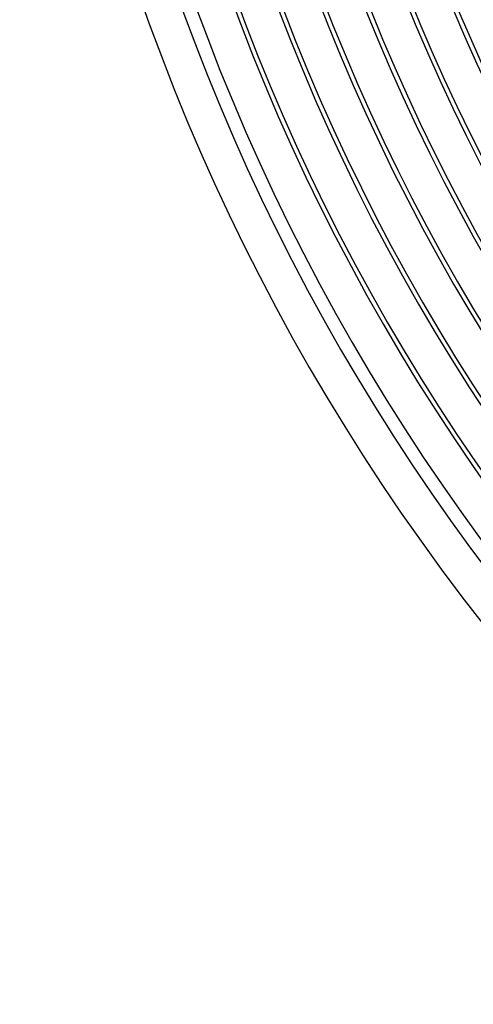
# Model space of a CAD drawing. Header units: millimetres. Extents: x -280 to 280, y -247 to 247.
# Tile 2 of 85: x -240 to -190, y -191 to -81. Entities that reach past the tile are written whole.
import ezdxf

# ---------------------------------------------------------------- set-up
doc = ezdxf.new("R2010")
doc.units = ezdxf.units.MM
doc.layers.add('THICK', color=7, linetype='Continuous')

msp = doc.modelspace()

# ---------------------------------------------------------------- linework, layer by layer
at = {"layer": 'THICK'}
for radius, start, end in [(240, 180.4775, 239.5225), (236, 180.4365, 239.5635), (234.5, 180.4887, 239.5113), (230.5, 180.2729, 239.7271), (230, 180.4982, 239.5018), (226, 180.3105, 239.6896), (225.5, 180.5082, 239.4918), (221.5, 180.3448, 239.6551), (221, 180.5185, 239.4815), (217, 180.377, 239.623), (216.5, 180.5293, 239.4707), (212.5, 180.4075, 239.5925), (212, 180.5405, 239.4595), (208, 180.4367, 239.5634), (207.5, 180.5523, 239.4477), (203.5, 180.4648, 239.5352), (203, 180.5645, 239.4355), (199, 180.4922, 239.5079), (198.5, 180.5773, 239.4227), (194.5, 180.5188, 239.4812), (194, 180.5907, 239.4093), (190, 180.5449, 239.4551)]:
    msp.add_arc((0, 0), radius, start, end, dxfattribs=at)

doc.saveas('drawing.dxf')
